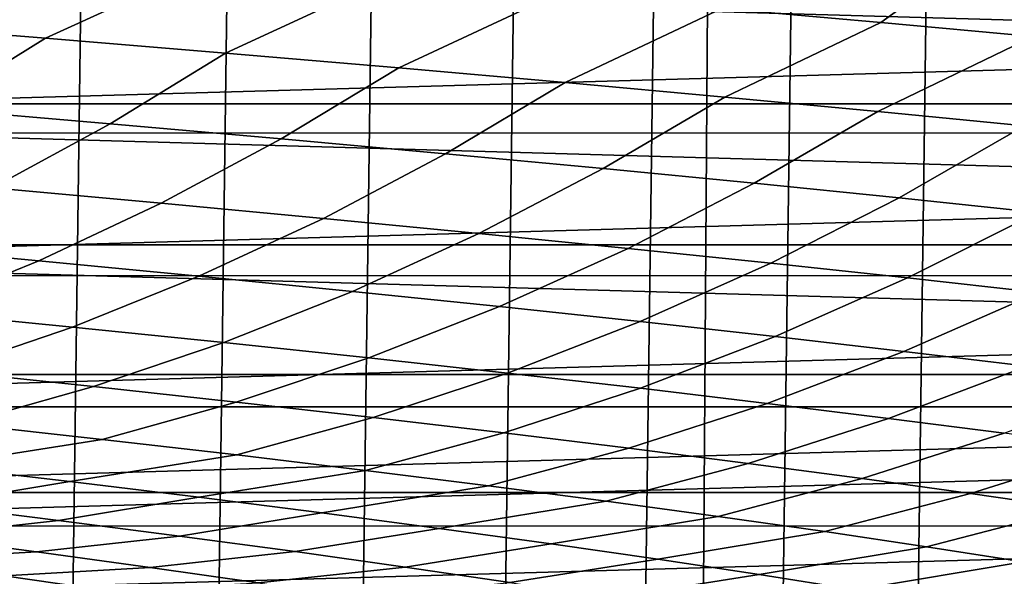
# Model space of a CAD drawing. Header units: metres. Extents: x -166 to 33, y -71 to 34.
# Tile 202 of 256: x 10.45 to 14.13, y -14.25 to -12.16. Entities that reach past the tile are written whole.
import ezdxf

# ---------------------------------------------------------------- set-up
doc = ezdxf.new("R2010")
doc.units = ezdxf.units.M
doc.layers.add('solid_12208131', color=7, linetype='CONTINUOUS')

msp = doc.modelspace()

# ---------------------------------------------------------------- linework, layer by layer
at = {"layer": 'solid_12208131'}
for points in [[(9.436847, -21.460112, -0.2), (10.001131, 21.20686, -0.2), (10.558856, 20.939127, -0.2), (10.00113, -21.20686, -0.2)], [(10.00113, -21.20686, -0.2), (10.558856, 20.939127, -0.2), (11.109608, 20.657166, -0.2), (10.558856, -20.939127, -0.2)], [(10.558856, -20.939127, -0.2), (11.109608, 20.657166, -0.2), (11.653308, 20.361021, -0.2), (11.109608, -20.657166, -0.2)], [(11.109608, -20.657166, -0.2), (11.653308, 20.361021, -0.2), (12.189622, 20.050842, -0.2), (11.653308, -20.361021, -0.2)], [(11.653308, -20.361021, -0.2), (12.189622, 20.050842, -0.2), (12.718188, 19.726845, -0.2), (12.189622, -20.050842, -0.2)], [(12.189622, -20.050842, -0.2), (12.718188, 19.726845, -0.2), (13.238109, 19.389509, -0.2), (12.718188, -19.726845, -0.2)], [(12.970695, -19.565378, -0.2), (12.718188, -19.726845, -0.2), (13.238109, 19.389509, -0.2)], [(12.970695, -19.565378, -0.2), (13.238109, 19.389509, -0.2), (13.748559, 19.039461, -0.2), (13.238109, -19.389509, -0.2)], [(13.238109, -19.389509, -0.2), (13.748559, 19.039461, -0.2), (14.248661, 18.677298, -0.2), (13.748559, -19.039461, -0.2)], [(13.748559, -19.039461, -0.2), (14.248661, 18.677298, -0.2), (14.738088, 18.3034, -0.2), (14.248661, -18.677298, -0.2)], [(13.670457, -12.172691, 200.26059), (14.105643, -11.856717, 200.46196), (13.503464, -11.805332, 202.1371), (13.075433, -12.120008, 201.929062)], [(14.241279, -12.224978, 198.585876), (14.683454, -11.907714, 198.780609), (14.105643, -11.856717, 200.46196), (13.670457, -12.172691, 200.26059)], [(25.855461, -11.907434, 136.449997), (25.159084, -12.476942, 136.449997), (5.241513, -11.907829, 136.449997)], [(25.159084, -12.476942, 136.449997), (5.937654, -12.477121, 136.449997), (5.241513, -11.907829, 136.449997)], [(9.842134, -12.175687, 208.728928), (10.543882, -12.232063, 207.088684), (11.138826, -11.959208, 206.892441), (10.440678, -11.904572, 208.531326)], [(10.543882, -12.232063, 207.088684), (11.218585, -12.287869, 205.440125), (11.81025, -12.013301, 205.245453), (11.138826, -11.959208, 206.892441)], [(5.131479, -12.010715, 136.199997), (5.834827, -12.58645, 136.199997), (25.959248, -12.0128, 136.199997)], [(5.834827, -12.58645, 136.199997), (25.256218, -12.588052, 136.199997), (25.959248, -12.0128, 136.199997)], [(11.218585, -12.287869, 205.440125), (11.866875, -12.343144, 203.783707), (12.455575, -12.066889, 203.590851), (11.81025, -12.013301, 205.245453)], [(11.866875, -12.343144, 203.783707), (12.489391, -12.397925, 202.119904), (13.075433, -12.120008, 201.929062), (12.455575, -12.066889, 203.590851)], [(12.489391, -12.397925, 202.119904), (13.086776, -12.45225, 200.449173), (13.670457, -12.172691, 200.26059), (13.075433, -12.120008, 201.929062)], [(10.119959, -12.495337, 206.84845), (10.543882, -12.232063, 207.088684), (9.842134, -12.175687, 208.728928), (9.426509, -12.437838, 208.481659)], [(13.086776, -12.45225, 200.449173), (13.659667, -12.506156, 198.772003), (14.241279, -12.224978, 198.585876), (13.670457, -12.172691, 200.26059)], [(10.786556, -12.552258, 205.20694), (11.218585, -12.287869, 205.440125), (10.543882, -12.232063, 207.088684), (10.119959, -12.495337, 206.84845)], [(13.659667, -12.506156, 198.772003), (14.208706, -12.55968, 197.088837), (14.788529, -12.276904, 196.90538), (14.241279, -12.224978, 198.585876)], [(11.426929, -12.608638, 203.557556), (11.866875, -12.343144, 203.783707), (11.218585, -12.287869, 205.440125), (10.786556, -12.552258, 205.20694)], [(12.041715, -12.664515, 201.900803), (12.489391, -12.397925, 202.119904), (11.866875, -12.343144, 203.783707), (11.426929, -12.608638, 203.557556)], [(12.631547, -12.719929, 200.237091), (13.086776, -12.45225, 200.449173), (12.489391, -12.397925, 202.119904), (12.041715, -12.664515, 201.900803)], [(13.197063, -12.774917, 198.566895), (13.659667, -12.506156, 198.772003), (13.086776, -12.45225, 200.449173), (12.631547, -12.719929, 200.237091)], [(25.159084, -12.476942, 136.449997), (24.43153, -13.005514, 136.449997), (5.937654, -12.477121, 136.449997)], [(24.43153, -13.005514, 136.449997), (6.665007, -13.005532, 136.449997), (5.937654, -12.477121, 136.449997)], [(10.345278, -12.791965, 204.969376), (10.786556, -12.552258, 205.20694), (10.119959, -12.495337, 206.84845), (9.686928, -12.734048, 206.603714)], [(13.738898, -12.829517, 196.890686), (14.208706, -12.55968, 197.088837), (13.659667, -12.506156, 198.772003), (13.197063, -12.774917, 198.566895)], [(10.977596, -12.849334, 203.327179), (11.426929, -12.608638, 203.557556), (10.786556, -12.552258, 205.20694), (10.345278, -12.791965, 204.969376)], [(14.257689, -12.883769, 195.208893), (14.734531, -12.61286, 195.400131), (14.208706, -12.55968, 197.088837), (13.738898, -12.829517, 196.890686)], [(5.834827, -12.58645, 136.199997), (6.569394, -13.120602, 136.199997), (25.256218, -12.588052, 136.199997)], [(6.569394, -13.120602, 136.199997), (24.521959, -13.121779, 136.199997), (25.256218, -12.588052, 136.199997)], [(11.584515, -12.906194, 201.677582), (12.041715, -12.664515, 201.900803), (11.426929, -12.608638, 203.557556), (10.977596, -12.849334, 203.327179)], [(12.166663, -12.962584, 200.021011), (12.631547, -12.719929, 200.237091), (12.041715, -12.664515, 201.900803), (11.584515, -12.906194, 201.677582)], [(12.724674, -13.018541, 198.357941), (13.197063, -12.774917, 198.566895), (12.631547, -12.719929, 200.237091), (12.166663, -12.962584, 200.021011)], [(13.259179, -13.074106, 196.688812), (13.738898, -12.829517, 196.890686), (13.197063, -12.774917, 198.566895), (12.724674, -13.018541, 198.357941)], [(10.51972, -13.064714, 203.092972), (10.977596, -12.849334, 203.327179), (10.345278, -12.791965, 204.969376), (9.89558, -13.006474, 204.727875)], [(11.11865, -13.122439, 201.450653), (11.584515, -12.906194, 201.677582), (10.977596, -12.849334, 203.327179), (10.51972, -13.064714, 203.092972)], [(13.770809, -13.129318, 195.014053), (14.257689, -12.883769, 195.208893), (13.738898, -12.829517, 196.890686), (13.259179, -13.074106, 196.688812)], [(14.260195, -13.184215, 193.334152), (14.754067, -12.93771, 193.522003), (14.257689, -12.883769, 195.208893), (13.770809, -13.129318, 195.014053)], [(11.692998, -13.179688, 199.801346), (12.166663, -12.962584, 200.021011), (11.584515, -12.906194, 201.677582), (11.11865, -13.122439, 201.450653)], [(12.24339, -13.236502, 198.145508), (12.724674, -13.018541, 198.357941), (12.166663, -12.962584, 200.021011), (11.692998, -13.179688, 199.801346)], [(24.43153, -13.005514, 136.449997), (23.67572, -13.491293, 136.449997), (6.665007, -13.005532, 136.449997)], [(23.67572, -13.491293, 136.449997), (7.420693, -13.491227, 136.449997), (6.665007, -13.005532, 136.449997)], [(10.054345, -13.254518, 202.855072), (10.51972, -13.064714, 203.092972), (9.89558, -13.006474, 204.727875), (9.438498, -13.195525, 204.482559)], [(12.770452, -13.292917, 196.483566), (13.259179, -13.074106, 196.688812), (12.724674, -13.018541, 198.357941), (12.24339, -13.236502, 198.145508)], [(10.645176, -13.31299, 201.220154), (11.11865, -13.122439, 201.450653), (10.51972, -13.064714, 203.092972), (10.054345, -13.254518, 202.855072)], [(13.274812, -13.348976, 194.815964), (13.770809, -13.129318, 195.014053), (13.259179, -13.074106, 196.688812), (12.770452, -13.292917, 196.483566)], [(6.569394, -13.120602, 136.199997), (7.332536, -13.611535, 136.199997), (24.521959, -13.121779, 136.199997)], [(7.332536, -13.611535, 136.199997), (23.758947, -13.612465, 136.199997), (24.521959, -13.121779, 136.199997)], [(11.211614, -13.370982, 199.578217), (11.692998, -13.179688, 199.801346), (11.11865, -13.122439, 201.450653), (10.645176, -13.31299, 201.220154)], [(13.757096, -13.404717, 193.143158), (14.260195, -13.184215, 193.334152), (13.770809, -13.129318, 195.014053), (13.274812, -13.348976, 194.815964)], [(11.754279, -13.428535, 197.929718), (12.24339, -13.236502, 198.145508), (11.692998, -13.179688, 199.801346), (11.211614, -13.370982, 199.578217)], [(14.217929, -13.460179, 191.465607), (14.727965, -13.238835, 191.649567), (14.260195, -13.184215, 193.334152), (13.757096, -13.404717, 193.143158)], [(10.164894, -13.477579, 200.986938), (10.645176, -13.31299, 201.220154), (10.054345, -13.254518, 202.855072), (9.582246, -13.418477, 202.61438)], [(12.273795, -13.485687, 196.275085), (12.770452, -13.292917, 196.483566), (12.24339, -13.236502, 198.145508), (11.754279, -13.428535, 197.929718)], [(12.770784, -13.542479, 194.614746), (13.274812, -13.348976, 194.815964), (12.770452, -13.292917, 196.483566), (12.273795, -13.485687, 196.275085)], [(10.723338, -13.536199, 199.352463), (11.211614, -13.370982, 199.578217), (10.645176, -13.31299, 201.220154), (10.164894, -13.477579, 200.986938)], [(11.258197, -13.594375, 197.711395), (11.754279, -13.428535, 197.929718), (11.211614, -13.370982, 199.578217), (10.723338, -13.536199, 199.352463)], [(13.245868, -13.59895, 192.949142), (13.757096, -13.404717, 193.143158), (13.274812, -13.348976, 194.815964), (12.770784, -13.542479, 194.614746)], [(13.699667, -13.655141, 191.278717), (14.217929, -13.460179, 191.465607), (13.757096, -13.404717, 193.143158), (13.245868, -13.59895, 192.949142)], [(11.770087, -13.652148, 196.064133), (12.273795, -13.485687, 196.275085), (11.754279, -13.428535, 197.929718), (11.258197, -13.594375, 197.711395)], [(10.229138, -13.675082, 199.124527), (10.723338, -13.536199, 199.352463), (10.164894, -13.477579, 200.986938), (9.678753, -13.615953, 200.75148)], [(12.259628, -13.709559, 194.411133), (12.770784, -13.542479, 194.614746), (12.273795, -13.485687, 196.275085), (11.770087, -13.652148, 196.064133)], [(14.132804, -13.711091, 189.603928), (14.657938, -13.515402, 189.783752), (14.217929, -13.460179, 191.465607), (13.699667, -13.655141, 191.278717)], [(23.67572, -13.491293, 136.449997), (8.202023, -13.932591, 136.449997), (7.420693, -13.491227, 136.449997)], [(23.67572, -13.491293, 136.449997), (22.894379, -13.932675, 136.449997), (8.202023, -13.932591, 136.449997)], [(10.756125, -13.733767, 197.490952), (11.258197, -13.594375, 197.711395), (10.723338, -13.536199, 199.352463), (10.229138, -13.675082, 199.124527)], [(12.727436, -13.766648, 192.752823), (13.245868, -13.59895, 192.949142), (12.770784, -13.542479, 194.614746), (12.259628, -13.709559, 194.411133)], [(11.260327, -13.792046, 195.851166), (11.770087, -13.652148, 196.064133), (11.258197, -13.594375, 197.711395), (10.756125, -13.733767, 197.490952)], [(7.332536, -13.611535, 136.199997), (8.122046, -14.057926, 136.199997), (23.758947, -13.612465, 136.199997)], [(8.122046, -14.057926, 136.199997), (22.969374, -14.058728, 136.199997), (23.758947, -13.612465, 136.199997)], [(13.174128, -13.823455, 191.089615), (13.699667, -13.655141, 191.278717), (13.245868, -13.59895, 192.949142), (12.727436, -13.766648, 192.752823)], [(11.742357, -13.849961, 194.205566), (12.259628, -13.709559, 194.411133), (11.770087, -13.652148, 196.064133), (11.260327, -13.792046, 195.851166)], [(13.600321, -13.880019, 189.421967), (14.132804, -13.711091, 189.603928), (13.699667, -13.655141, 191.278717), (13.174128, -13.823455, 191.089615)], [(9.602668, -13.773213, 199.282059), (10.130529, -13.832771, 197.647095), (10.756125, -13.733767, 197.490952), (10.229138, -13.675082, 199.124527)], [(10.130529, -13.832771, 197.647095), (10.635354, -13.89191, 196.005676), (11.260327, -13.792046, 195.851166), (10.756125, -13.733767, 197.490952)], [(12.202828, -13.907554, 192.554596), (12.727436, -13.766648, 192.752823), (12.259628, -13.709559, 194.411133), (11.742357, -13.849961, 194.205566)], [(14.006632, -13.936382, 187.75029), (14.5459, -13.76684, 187.925201), (14.132804, -13.711091, 189.603928), (13.600321, -13.880019, 189.421967)], [(12.642353, -13.964863, 190.898682), (13.174128, -13.823455, 191.089615), (12.727436, -13.766648, 192.752823), (12.202828, -13.907554, 192.554596)], [(14.393678, -13.992583, 186.075043), (14.939575, -13.822428, 186.243011), (14.5459, -13.76684, 187.925201), (14.006632, -13.936382, 187.75029)], [(10.635354, -13.89191, 196.005676), (11.117763, -13.950669, 194.358261), (11.742357, -13.849961, 194.205566), (11.260327, -13.792046, 195.851166)], [(10.118249, -13.977853, 195.788147), (10.635354, -13.89191, 196.005676), (10.130529, -13.832771, 197.647095), (9.621286, -13.918439, 197.421951)], [(11.117763, -13.950669, 194.358261), (11.578375, -14.009091, 192.705231), (12.202828, -13.907554, 192.554596), (11.742357, -13.849961, 194.205566)], [(13.061543, -14.02193, 189.23822), (13.600321, -13.880019, 189.421967), (13.174128, -13.823455, 191.089615), (12.642353, -13.964863, 190.898682)], [(10.592978, -14.036888, 194.148285), (11.117763, -13.950669, 194.358261), (10.635354, -13.89191, 196.005676), (10.118249, -13.977853, 195.788147)], [(13.461013, -14.078794, 187.573669), (14.006632, -13.936382, 187.75029), (13.600321, -13.880019, 189.421967), (13.061543, -14.02193, 189.23822)], [(11.578375, -14.009091, 192.705231), (12.01781, -14.067219, 191.047028), (12.642353, -13.964863, 190.898682), (12.202828, -13.907554, 192.554596)], [(22.894379, -13.932675, 136.449997), (9.00704, -14.328397, 136.449997), (8.202023, -13.932591, 136.449997)], [(22.894379, -13.932675, 136.449997), (22.089495, -14.328444, 136.449997), (9.00704, -14.328397, 136.449997)], [(11.04609, -14.095587, 192.502762), (11.578375, -14.009091, 192.705231), (11.117763, -13.950669, 194.358261), (10.592978, -14.036888, 194.148285)], [(12.01781, -14.067219, 191.047028), (12.436689, -14.125091, 189.384079), (13.061543, -14.02193, 189.23822), (12.642353, -13.964863, 190.898682)], [(13.841373, -14.135498, 185.905441), (14.393678, -13.992583, 186.075043), (14.006632, -13.936382, 187.75029), (13.461013, -14.078794, 187.573669)], [(10.065162, -14.095688, 193.937485), (10.592978, -14.036888, 194.148285), (10.118249, -13.977853, 195.788147), (9.598129, -14.036493, 195.569763)], [(14.203238, -14.19208, 184.233963), (14.762075, -14.048663, 184.396652), (14.393678, -13.992583, 186.075043), (13.841373, -14.135498, 185.905441)], [(10.510756, -14.154546, 192.299484), (11.04609, -14.095587, 192.502762), (10.592978, -14.036888, 194.148285), (10.065162, -14.095688, 193.937485)], [(11.4782, -14.15399, 190.852005), (12.01781, -14.067219, 191.047028), (11.578375, -14.009091, 192.705231), (11.04609, -14.095587, 192.502762)], [(12.436689, -14.125091, 189.384079), (12.835632, -14.182751, 187.716797), (13.461013, -14.078794, 187.573669), (13.061543, -14.02193, 189.23822)], [(8.122046, -14.057926, 136.199997), (8.936082, -14.458506, 136.199997), (22.969374, -14.058728, 136.199997)], [(8.936082, -14.458506, 136.199997), (22.155209, -14.459191, 136.199997), (22.969374, -14.058728, 136.199997)], [(11.889923, -14.212139, 189.196411), (12.436689, -14.125091, 189.384079), (12.01781, -14.067219, 191.047028), (11.4782, -14.15399, 190.852005)], [(9.973362, -14.185704, 192.095978), (10.510756, -14.154546, 192.299484), (10.065162, -14.095688, 193.937485), (9.535286, -14.126802, 193.726425)], [(10.935522, -14.21311, 190.656189), (11.4782, -14.15399, 190.852005), (11.04609, -14.095587, 192.502762), (10.510756, -14.154546, 192.299484)], [(12.835632, -14.182751, 187.716797), (13.215259, -14.24024, 186.045609), (13.841373, -14.135498, 185.905441), (13.461013, -14.078794, 187.573669)], [(12.281875, -14.270077, 187.536392), (12.835632, -14.182751, 187.716797), (12.436689, -14.125091, 189.384079), (11.889923, -14.212139, 189.196411)], [(13.215259, -14.24024, 186.045609), (13.576189, -14.297599, 184.370926), (14.203238, -14.19208, 184.233963), (13.841373, -14.135498, 185.905441)], [(10.390785, -14.244313, 190.460129), (10.935522, -14.21311, 190.656189), (10.510756, -14.154546, 192.299484), (9.973362, -14.185704, 192.095978)], [(11.340072, -14.271421, 189.007965), (11.889923, -14.212139, 189.196411), (11.4782, -14.15399, 190.852005), (10.935522, -14.21311, 190.656189)], [(12.65467, -14.327844, 185.87236), (13.215259, -14.24024, 186.045609), (12.835632, -14.182751, 187.716797), (12.281875, -14.270077, 187.536392)], [(10.788161, -14.302671, 188.819305), (11.340072, -14.271421, 189.007965), (10.935522, -14.21311, 190.656189), (10.390785, -14.244313, 190.460129)], [(11.725015, -14.329521, 187.35524), (12.281875, -14.270077, 187.536392), (11.889923, -14.212139, 189.196411), (11.340072, -14.271421, 189.007965)], [(13.576189, -14.297599, 184.370926), (13.919046, -14.35487, 182.693146), (14.547225, -14.248582, 182.559586), (14.203238, -14.19208, 184.233963)], [(10.235264, -14.30564, 188.630753), (10.788161, -14.302671, 188.819305), (10.390785, -14.244313, 190.460129), (9.845048, -14.247351, 190.264206)], [(13.008925, -14.385482, 184.204742), (13.576189, -14.297599, 184.370926), (13.215259, -14.24024, 186.045609), (12.65467, -14.327844, 185.87236)]]:
    msp.add_3dface(points, dxfattribs=at)

doc.saveas('drawing.dxf')
